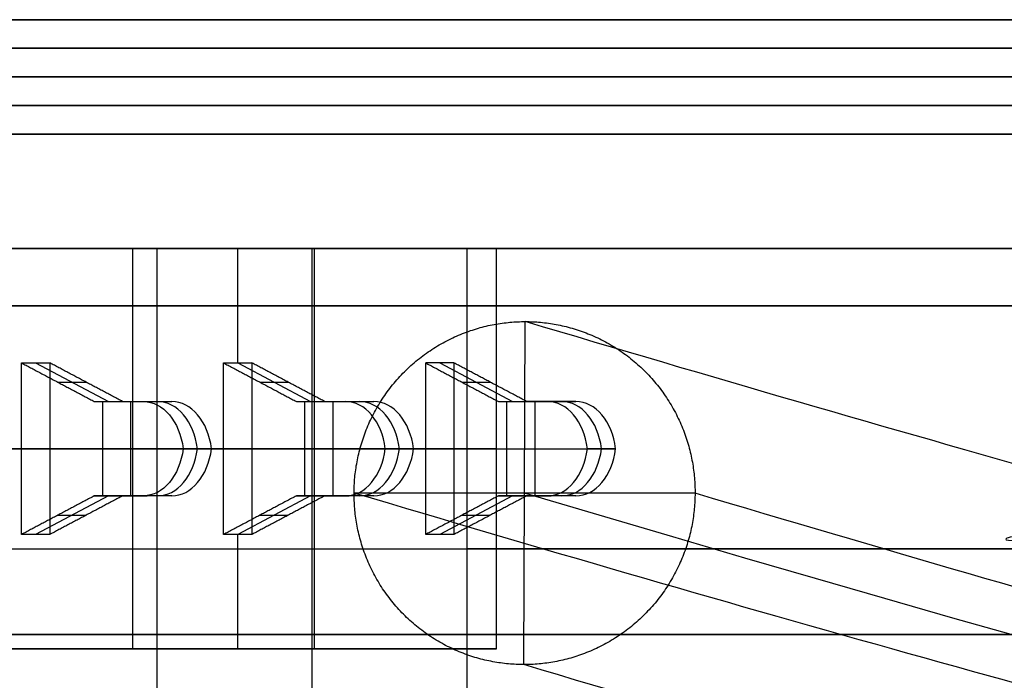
# Model space of a CAD drawing. Header units: millimetres. Extents: x -100 to 100, y 31 to 290.
# Tile 17 of 256: x -25 to -8, y 44 to 56. Entities that reach past the tile are written whole.
import ezdxf

# ---------------------------------------------------------------- set-up
doc = ezdxf.new("R2010")
doc.units = ezdxf.units.MM
doc.header["$MEASUREMENT"] = 0
doc.layers.add('Cord', color=7, linetype='Continuous', true_color=0x000000)
doc.layers.add('Default', color=7, linetype='Continuous', true_color=0x000000)

msp = doc.modelspace()

# ---------------------------------------------------------------- linework, layer by layer
at = {"layer": 'Cord'}
for p, q in [((-16.206, 44.475, -1119.899), (-16.185, 50.472, -1119.71)), ((-13.212, 47.474, -1120.124), (-19.178, 47.474, -1119.485))]:
    msp.add_line(p, q, dxfattribs=at)
msp.add_rational_spline([(-19.178, 47.475, -1119.485), (-19.19, 44.477, -1119.579), (-16.208, 44.475, -1119.899), (-13.225, 44.473, -1120.218), (-13.212, 47.471, -1120.124), (-13.2, 50.47, -1120.029), (-16.183, 50.472, -1119.71), (-19.166, 50.474, -1119.39), (-19.178, 47.475, -1119.485)], [1, 0.707106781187, 1, 0.707106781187, 1, 0.707106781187, 1, 0.707106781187, 1], degree=2, knots=[0, 0, 0, 4.712389, 4.712389, 9.424778, 9.424778, 14.137167, 14.137167, 18.849556, 18.849556, 18.849556], dxfattribs=at)
for points in [[(-0.007, 50.473, 102.906), (-3.408, 49.931, 74.702), (-6.158, 49.532, 16.082), (-1.875, 49.77, -75.064), (7.3, 49.673, -172.755), (16.126, 48.393, -259.256), (22.518, 46.109, -334.399), (26.227, 44.136, -398.735), (27.97, 42.378, -473.165), (27.057, 41.236, -561.514), (22.804, 41.099, -667.621), (14.52, 42.352, -795.325), (1.504, 45.384, -948.479), (-9.722, 48.547, -1059.377), (-16.183, 50.472, -1119.71)], [(-2.978, 47.474, 103.322), (-6.4, 46.928, 74.948), (-9.159, 46.528, 16.05), (-4.862, 46.767, -75.307), (4.318, 46.669, -173.044), (13.137, 45.389, -259.479), (19.521, 43.109, -334.52), (23.224, 41.138, -398.771), (24.965, 39.382, -473.124), (24.053, 38.241, -561.412), (19.803, 38.103, -667.472), (11.521, 39.356, -795.142), (-1.493, 42.387, -948.27), (-12.717, 45.549, -1059.157), (-19.178, 47.475, -1119.485)], [(2.978, 47.474, 102.604), (-0.409, 46.934, 74.52), (-3.151, 46.536, 16.11), (1.121, 46.774, -74.836), (10.286, 46.676, -172.427), (19.109, 45.397, -258.897), (25.505, 43.113, -334.083), (29.22, 41.136, -398.534), (30.966, 39.374, -473.096), (30.052, 38.231, -561.576), (25.795, 38.094, -667.798), (17.504, 39.348, -795.6), (4.481, 42.381, -948.834), (-6.749, 45.545, -1059.772), (-13.212, 47.472, -1120.124)], [(0.007, 44.474, 103.02), (-3.4, 43.931, 74.766), (-6.152, 43.532, 16.079), (-1.866, 43.771, -75.079), (7.304, 43.673, -172.716), (16.12, 42.394, -259.12), (22.507, 40.113, -334.204), (26.218, 38.138, -398.57), (27.962, 36.379, -473.056), (27.049, 35.236, -561.475), (22.793, 35.099, -667.65), (14.505, 36.353, -795.417), (1.484, 39.385, -948.625), (-9.745, 42.549, -1059.552), (-16.208, 44.475, -1119.899)]]:
    msp.add_open_spline(points, degree=3, knots=[0, 0, 0, 0, 85.288216, 175.893427, 273.577008, 379.560845, 436.618242, 499.81801, 573.002107, 660.071882, 764.96814, 891.649842, 1044.080463, 1226.2215, 1226.2215, 1226.2215, 1226.2215], dxfattribs=at)
msp.add_open_spline([(0, 47.474, 102.963), (-13.314, 45.348, -7.498), (21.386, 51.572, -250.016), (40.113, 30.689, -594.236), (-16.195, 47.474, -1119.804)], degree=3, dxfattribs=at)
at = {"layer": 'Default'}
for p, q in [((-49.5, 55.75, 141.75), (-4.6, 55.75, 141.75)), ((-32.099, 51.75, 142.01), (-4.593, 51.75, 142.01)), ((-28.921, 51.75, 121.88), (-19.87, 51.75, 112.829)), ((-21.213, 51.75, 120.537), (-27.577, 51.75, 114.173)), ((-21.213, 49.75, 120.537), (-21.213, 51.75, 120.537)), ((-19.915, 51.75, 111.936), (-19.915, 41.25, 111.936)), ((-19.87, 44.75, 112.829), (-19.87, 51.75, 112.829)), ((-17.202, 41.25, 114.648), (-17.202, 51.75, 114.648)), ((-24.749, 49.75, 124.072), (-23.476, 49.075, 125.345)), ((-21.213, 49.75, 120.537), (-19.94, 49.075, 121.81)), ((-17.678, 49.75, 117.001), (-16.405, 49.075, 118.274)), ((-24.36, 49.412, 124.956), (-23.865, 49.412, 124.461)), ((-20.824, 49.412, 121.421), (-20.329, 49.412, 120.926)), ((-17.289, 49.412, 117.885), (-16.794, 49.412, 117.39)), ((-23.582, 49.075, 125.734), (-23.582, 47.425, 125.734)), ((-23.476, 49.075, 125.345), (-22.617, 49.075, 126.205)), ((-23.294, 49.075, 126.022), (-22.799, 49.075, 125.527)), ((-23.087, 49.075, 125.239), (-23.087, 47.425, 125.239)), ((-20.046, 49.075, 122.198), (-20.046, 47.425, 122.198)), ((-19.94, 49.075, 121.81), (-19.081, 49.075, 122.669)), ((-19.758, 49.075, 122.487), (-19.263, 49.075, 121.992)), ((-19.552, 49.075, 121.704), (-19.552, 47.425, 121.704)), ((-16.511, 49.075, 118.663), (-16.511, 47.425, 118.663)), ((-16.405, 49.075, 118.274), (-15.545, 49.075, 119.133)), ((-16.223, 49.075, 118.951), (-15.728, 49.075, 118.456)), ((-16.016, 49.075, 118.168), (-16.016, 47.425, 118.168)), ((-23.052, 48.25, 109.647), (-25.809, 48.25, 112.405)), ((-25.739, 48.25, 125.062), (-24.996, 48.25, 124.32)), ((-24.996, 48.25, 124.32), (-22.168, 48.25, 127.148)), ((-24.501, 48.25, 123.825), (-21.461, 48.25, 120.784)), ((-24.501, 48.25, 123.825), (-21.673, 48.25, 126.653)), ((-16.688, 48.25, 116.011), (-23.052, 48.25, 109.647)), ((-21.673, 48.25, 126.653), (-22.168, 48.25, 127.148)), ((-21.461, 48.25, 120.784), (-18.632, 48.25, 123.613)), ((-20.966, 48.25, 120.289), (-17.925, 48.25, 117.249)), ((-20.966, 48.25, 120.289), (-18.137, 48.25, 123.118)), ((-18.137, 48.25, 123.118), (-18.632, 48.25, 123.613)), ((-17.925, 48.25, 117.249), (-15.097, 48.25, 120.077)), ((-17.43, 48.25, 116.754), (-16.688, 48.25, 116.011)), ((-17.43, 48.25, 116.754), (-14.602, 48.25, 119.582)), ((-14.602, 48.25, 119.582), (-15.097, 48.25, 120.077)), ((-23.476, 47.425, 125.345), (-24.749, 46.75, 124.072)), ((-22.617, 47.425, 126.205), (-23.476, 47.425, 125.345)), ((-23.294, 47.425, 126.022), (-22.799, 47.425, 125.527)), ((-19.94, 47.425, 121.81), (-21.213, 46.75, 120.537)), ((-19.081, 47.425, 122.669), (-19.94, 47.425, 121.81)), ((-19.758, 47.425, 122.487), (-19.263, 47.425, 121.992)), ((-16.405, 47.425, 118.274), (-17.678, 46.75, 117.001)), ((-15.545, 47.425, 119.133), (-16.405, 47.425, 118.274)), ((-16.223, 47.425, 118.951), (-15.728, 47.425, 118.456)), ((-24.36, 47.087, 124.956), (-23.865, 47.087, 124.461)), ((-20.824, 47.087, 121.421), (-20.329, 47.087, 120.926)), ((-17.289, 47.087, 117.885), (-16.794, 47.087, 117.39)), ((-21.213, 44.75, 120.537), (-21.213, 46.75, 120.537)), ((-25.641, 46.5, 112.236), (-22.627, 46.5, 109.223)), ((-22.627, 46.5, 109.223), (-17.202, 46.5, 114.648)), ((-28.921, 44.75, 121.88), (-19.87, 44.75, 112.829)), ((-21.213, 44.75, 120.537), (-27.577, 44.75, 114.173))]:
    msp.add_line(p, q, dxfattribs=at)
at = {"layer": 'Default', "extrusion": (-1.99948e-14, 1, -8.29943e-17)}
msp.add_arc((0, 141.75, 55.75), 49.5, 180, 0, dxfattribs=at)
at = {"layer": 'Default', "extrusion": (1.67524e-14, 1, 1.8245e-16)}
msp.add_arc((0, 141.75, 55.75), 49.5, 0, 180, dxfattribs=at)
at = {"layer": 'Default', "extrusion": (-2.27374e-13, 1, 0)}
for start, end in [(246.7969, 0), (0, 133.5938)]:
    msp.add_arc((0, 141.75, 55.75), 49.5, start, end, dxfattribs=at)
at = {"layer": 'Default', "extrusion": (3.69634e-14, 1, 6.56547e-17)}
msp.add_arc((0, 141.75, 55.25), 50, 180, 0, dxfattribs=at)
at = {"layer": 'Default', "extrusion": (5.51533e-14, 1, -6.57404e-17)}
msp.add_arc((0, 141.75, 55.25), 50, 360, 180, dxfattribs=at)
at = {"layer": 'Default', "extrusion": (0, 1, 0)}
for centre, radius, start, end in [((0, 141.75, 54.75), 50, 0, 180), ((0, 141.75, 54.75), 50, 180, 0), ((0, 141.75, 53.75), 49.5, 180, 360), ((0, 141.75, 53.75), 49.5, 360, 180), ((0, 141.75, 46.5), 32.1, 0, 262.968), ((0, 141.75, 46.5), 32.1, 277.032, 302.4044), ((0, 141.75, 45), 45, 360, 180), ((0, 141.75, 45), 45, 274.2151, 314.9999)]:
    msp.add_arc(centre, radius, start, end, dxfattribs=at)
at = {"layer": 'Default', "extrusion": (3.69634e-14, 1, -7.37938e-27)}
msp.add_arc((0, 141.75, 54.25), 50, 360, 180, dxfattribs=at)
at = {"layer": 'Default', "extrusion": (3.69634e-14, 1, -6.85317e-27)}
msp.add_arc((0, 141.75, 54.25), 50, 180, 360, dxfattribs=at)
at = {"layer": 'Default', "extrusion": (-1.99948e-14, 1, 3.36751e-17)}
for start, end in [(180, 360), (360, 180)]:
    msp.add_arc((0, 141.75, 53.75), 49.5, start, end, dxfattribs=at)
at = {"layer": 'Default', "extrusion": (-8.51131e-15, 1, -1.89478e-14)}
msp.add_arc((0, 141.75, 53.75), 48, 0, 180, dxfattribs=at)
at = {"layer": 'Default', "extrusion": (-8.51131e-15, 1, 1.89478e-14)}
msp.add_arc((0, 141.75, 53.75), 48, 180, 360, dxfattribs=at)
at = {"layer": 'Default', "extrusion": (-1.14596e-13, 1, 1.03028e-14)}
msp.add_arc((0, 141.75, 51.75), 32.1, 0, 302.4044, dxfattribs=at)
at = {"layer": 'Default', "extrusion": (1.17807e-13, 1, -2.0211e-14)}
msp.add_arc((0, 141.75, 50.75), 45, 0, 180, dxfattribs=at)
at = {"layer": 'Default', "extrusion": (6.13988e-12, 1, -2.56372e-13)}
msp.add_arc((0, 141.75, 50.75), 45, 272.4664, 312.355, dxfattribs=at)
at = {"layer": 'Default', "extrusion": (0.707107, 8.88178e-16, -0.707107)}
msp.add_arc((48.075, 73.248, -105.582), 1, 0, 79.9213, dxfattribs=at)
at = {"layer": 'Default', "extrusion": (-0.707107, 0, 0.707107)}
for centre, start, end in [((-48.075, 73.248, 105.232), 100.0787, 180), ((-48.075, 73.248, 104.882), 100.0787, 180), ((-48.075, 73.248, 100.232), 100.0787, 180), ((-48.075, 73.248, 95.582), 100.0787, 180), ((-48.075, 73.248, 95.232), 100.0787, 180), ((-48.425, 73.248, 105.232), 0, 79.9213), ((-48.425, 73.248, 104.882), 0, 79.9213), ((-48.425, 73.248, 100.582), 0, 79.9213), ((-48.425, 73.248, 100.232), 0, 79.9213), ((-48.425, 73.248, 99.882), 0, 79.9213), ((-48.425, 73.248, 95.582), 0, 79.9213), ((-48.425, 73.248, 95.232), 0, 79.9213)]:
    msp.add_arc(centre, 1, start, end, dxfattribs=at)
at = {"layer": 'Default', "extrusion": (-0.707107, -5.55112e-17, 0.707107)}
msp.add_arc((-48.075, 73.248, 100.582), 1, 100.0787, 180, dxfattribs=at)
at = {"layer": 'Default', "extrusion": (-0.707107, 5.55112e-17, 0.707107)}
msp.add_arc((-48.075, 73.248, 99.882), 1, 100.0787, 180, dxfattribs=at)
at = {"layer": 'Default', "extrusion": (-0.707107, 8.88178e-16, 0.707107)}
msp.add_arc((-48.075, 73.248, 94.882), 1, 100.0787, 180, dxfattribs=at)
at = {"layer": 'Default', "extrusion": (0.707107, -1.66533e-16, -0.707107)}
msp.add_arc((48.425, 73.248, -105.582), 1, 100.0787, 180, dxfattribs=at)
at = {"layer": 'Default', "extrusion": (-0.707107, -1.66533e-16, 0.707107)}
msp.add_arc((-48.425, 73.248, 94.882), 1, 0, 79.9213, dxfattribs=at)
at = {"layer": 'Default'}
for points in [[(-32.527, 51.75, 119.123), (-27.577, 51.75, 114.173), (-22.627, 51.75, 109.223)], [(-32.103, 51.75, 118.698), (-27.577, 51.75, 114.173), (-23.052, 51.75, 109.647)], [(-16.688, 51.75, 116.011), (-21.213, 51.75, 120.537), (-25.739, 51.75, 125.062)], [(-23.052, 51.75, 109.647), (-23.052, 48.25, 109.647), (-23.052, 44.75, 109.647)], [(-23.052, 51.75, 109.647), (-19.87, 51.75, 112.829), (-16.688, 51.75, 116.011)], [(-22.627, 51.75, 109.223), (-22.627, 46.5, 109.223), (-22.627, 41.25, 109.223)], [(-22.627, 51.75, 109.223), (-19.915, 51.75, 111.936), (-17.202, 51.75, 114.648)], [(-16.688, 44.75, 116.011), (-16.688, 48.25, 116.011), (-16.688, 51.75, 116.011)], [(-24.996, 46.75, 124.32), (-24.996, 48.25, 124.32), (-24.996, 49.75, 124.32)], [(-24.996, 49.75, 124.32), (-24.749, 49.75, 124.072), (-24.501, 49.75, 123.825)], [(-24.996, 49.75, 124.32), (-24.36, 49.412, 124.956), (-23.723, 49.075, 125.593)], [(-24.501, 49.75, 123.825), (-24.501, 48.25, 123.825), (-24.501, 46.75, 123.825)], [(-23.228, 49.075, 125.098), (-23.865, 49.412, 124.461), (-24.501, 49.75, 123.825)], [(-21.461, 46.75, 120.784), (-21.461, 48.25, 120.784), (-21.461, 49.75, 120.784)], [(-21.461, 49.75, 120.784), (-21.213, 49.75, 120.537), (-20.966, 49.75, 120.289)], [(-21.461, 49.75, 120.784), (-20.824, 49.412, 121.421), (-20.188, 49.075, 122.057)], [(-20.966, 49.75, 120.289), (-20.966, 48.25, 120.289), (-20.966, 46.75, 120.289)], [(-19.693, 49.075, 121.562), (-20.329, 49.412, 120.926), (-20.966, 49.75, 120.289)], [(-17.43, 49.75, 116.754), (-17.678, 49.75, 117.001), (-17.925, 49.75, 117.249)], [(-17.925, 49.75, 117.249), (-17.289, 49.412, 117.885), (-16.652, 49.075, 118.522)], [(-17.925, 46.75, 117.249), (-17.925, 48.25, 117.249), (-17.925, 49.75, 117.249)], [(-16.157, 49.075, 118.027), (-16.794, 49.412, 117.39), (-17.43, 49.75, 116.754)], [(-17.43, 49.75, 116.754), (-17.43, 48.25, 116.754), (-17.43, 46.75, 116.754)], [(-23.723, 49.075, 125.593), (-23.294, 49.075, 126.022), (-22.864, 49.075, 126.452)], [(-23.723, 49.075, 125.593), (-23.476, 49.075, 125.345), (-23.228, 49.075, 125.098)], [(-23.228, 49.075, 125.098), (-22.799, 49.075, 125.527), (-22.369, 49.075, 125.957)], [(-22.864, 49.075, 126.452), (-22.617, 49.075, 126.205), (-22.369, 49.075, 125.957)], [(-20.188, 49.075, 122.057), (-19.758, 49.075, 122.487), (-19.328, 49.075, 122.917)], [(-20.188, 49.075, 122.057), (-19.94, 49.075, 121.81), (-19.693, 49.075, 121.562)], [(-19.693, 49.075, 121.562), (-19.263, 49.075, 121.992), (-18.833, 49.075, 122.422)], [(-19.328, 49.075, 122.917), (-19.081, 49.075, 122.669), (-18.833, 49.075, 122.422)], [(-16.652, 49.075, 118.522), (-16.405, 49.075, 118.274), (-16.157, 49.075, 118.027)], [(-16.652, 49.075, 118.522), (-16.223, 49.075, 118.951), (-15.793, 49.075, 119.381)], [(-15.298, 49.075, 118.886), (-15.728, 49.075, 118.456), (-16.157, 49.075, 118.027)], [(-15.793, 49.075, 119.381), (-15.545, 49.075, 119.133), (-15.298, 49.075, 118.886)], [(-23.723, 47.425, 125.593), (-24.36, 47.087, 124.956), (-24.996, 46.75, 124.32)], [(-23.228, 47.425, 125.098), (-23.865, 47.087, 124.461), (-24.501, 46.75, 123.825)], [(-22.864, 47.425, 126.452), (-23.294, 47.425, 126.022), (-23.723, 47.425, 125.593)], [(-23.723, 47.425, 125.593), (-23.476, 47.425, 125.345), (-23.228, 47.425, 125.098)], [(-22.369, 47.425, 125.957), (-22.799, 47.425, 125.527), (-23.228, 47.425, 125.098)], [(-22.369, 47.425, 125.957), (-22.617, 47.425, 126.205), (-22.864, 47.425, 126.452)], [(-20.188, 47.425, 122.057), (-20.824, 47.087, 121.421), (-21.461, 46.75, 120.784)], [(-19.693, 47.425, 121.562), (-20.329, 47.087, 120.926), (-20.966, 46.75, 120.289)], [(-19.328, 47.425, 122.917), (-19.758, 47.425, 122.487), (-20.188, 47.425, 122.057)], [(-20.188, 47.425, 122.057), (-19.94, 47.425, 121.81), (-19.693, 47.425, 121.562)], [(-18.833, 47.425, 122.422), (-19.263, 47.425, 121.992), (-19.693, 47.425, 121.562)], [(-18.833, 47.425, 122.422), (-19.081, 47.425, 122.669), (-19.328, 47.425, 122.917)], [(-16.652, 47.425, 118.522), (-17.289, 47.087, 117.885), (-17.925, 46.75, 117.249)], [(-16.157, 47.425, 118.027), (-16.794, 47.087, 117.39), (-17.43, 46.75, 116.754)], [(-15.793, 47.425, 119.381), (-16.223, 47.425, 118.951), (-16.652, 47.425, 118.522)], [(-16.652, 47.425, 118.522), (-16.405, 47.425, 118.274), (-16.157, 47.425, 118.027)], [(-15.298, 47.425, 118.886), (-15.728, 47.425, 118.456), (-16.157, 47.425, 118.027)], [(-15.298, 47.425, 118.886), (-15.545, 47.425, 119.133), (-15.793, 47.425, 119.381)], [(-24.501, 46.75, 123.825), (-24.749, 46.75, 124.072), (-24.996, 46.75, 124.32)], [(-20.966, 46.75, 120.289), (-21.213, 46.75, 120.537), (-21.461, 46.75, 120.784)], [(-17.43, 46.75, 116.754), (-17.678, 46.75, 117.001), (-17.925, 46.75, 117.249)], [(-23.052, 44.75, 109.647), (-27.577, 44.75, 114.173), (-32.103, 44.75, 118.698)], [(-25.739, 44.75, 125.062), (-21.213, 44.75, 120.537), (-16.688, 44.75, 116.011)], [(-16.688, 44.75, 116.011), (-19.87, 44.75, 112.829), (-23.052, 44.75, 109.647)]]:
    msp.add_open_spline(points, degree=2, dxfattribs=at)

doc.saveas('drawing.dxf')
